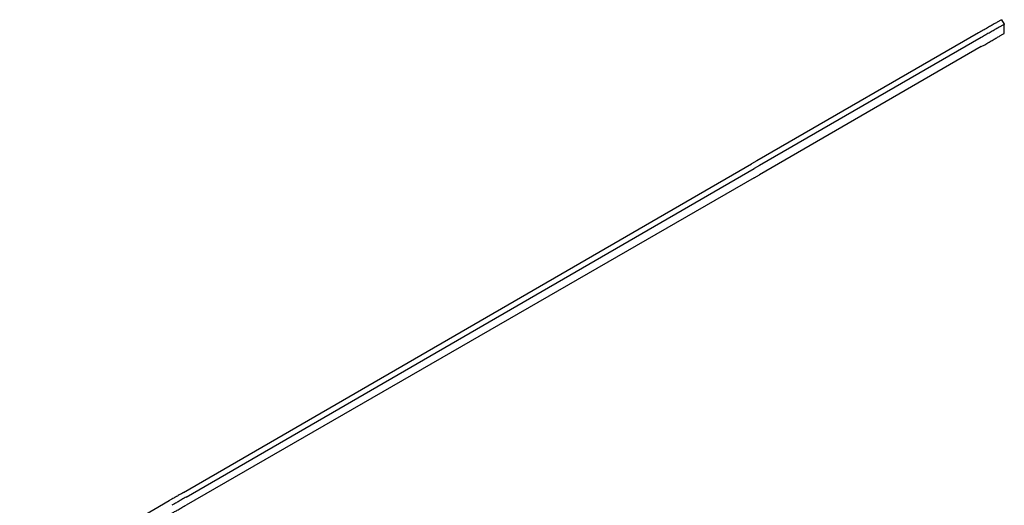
# Model space of a CAD drawing. Header units: millimetres. Extents: x -244 to 510, y -260 to 538.
# Tile 18 of 18: x 325 to 510, y 232 to 323. Entities that reach past the tile are written whole.
import ezdxf

# ---------------------------------------------------------------- set-up
doc = ezdxf.new("R2010")
doc.units = ezdxf.units.MM

msp = doc.modelspace()

# ---------------------------------------------------------------- linework, layer by layer
at = {"color": 7, "linetype": 'Continuous'}
for p, q in [((509.22, 323.37), (509.72, 322.5)), ((509.72, 320.82), (509.72, 322.5)), ((504.89, 320.89), (463.18, 296.8)), ((505.39, 320.02), (463.68, 295.94)), ((505.39, 318.3), (463.68, 294.21)), ((463.18, 296.8), (462.2, 296.24)), ((355.37, 234.45), (462.2, 296.24)), ((355.87, 233.59), (462.7, 295.37)), ((463.68, 295.94), (462.7, 295.37)), ((462.7, 293.65), (355.87, 232.08)), ((462.7, 293.65), (463.68, 294.21)), ((352.7, 232.9), (324.57, 216.46))]:
    msp.add_line(p, q, dxfattribs=at)
for points in [[(509.22, 323.37), (509.19, 323.35), (508.95, 323.21), (508.5, 322.96), (507.95, 322.65), (507.3, 322.27), (506.55, 321.84), (505.74, 321.37), (504.89, 320.89)], [(509.72, 322.5), (509.69, 322.48), (509.45, 322.35), (509, 322.09), (508.45, 321.78), (507.8, 321.41), (507.05, 320.97), (506.24, 320.51), (505.39, 320.02)], [(505.39, 318.3), (506.24, 318.78), (507.05, 319.25), (507.8, 319.69), (508.45, 320.07), (509, 320.39), (509.45, 320.65), (509.69, 320.79), (509.72, 320.82)], [(355.37, 234.45), (354.58, 233.99), (353.85, 233.57), (353.21, 233.2), (352.7, 232.9)], [(355.87, 233.59), (355.08, 233.13), (354.35, 232.7), (353.71, 232.33), (353.2, 232.03)], [(353.2, 230.54), (353.71, 230.84), (354.35, 231.2), (355.08, 231.62), (355.87, 232.08)]]:
    msp.add_spline(points, degree=3, dxfattribs=at)

doc.saveas('drawing.dxf')
